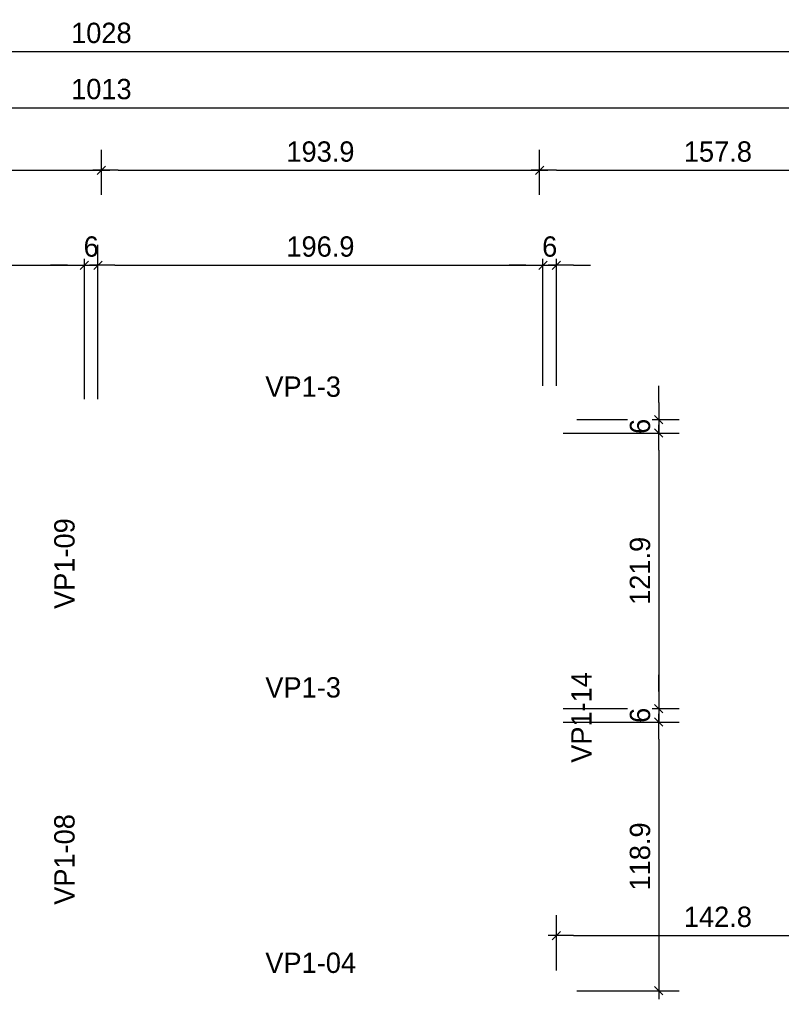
# Model space of a CAD drawing. Header units: millimetres. Extents: x 19442 to 19711, y 4351 to 4752.
# Tile 7 of 256: x 19448.81 to 19452.18, y 4519.63 to 4523.99. Entities that reach past the tile are written whole.
import ezdxf

# ---------------------------------------------------------------- set-up
doc = ezdxf.new("R2010")
doc.units = ezdxf.units.MM
doc.layers.add('0 @ 0.5', color=7, linetype='Continuous')
doc.layers.add('TEXTO @ 0.5', color=2, linetype='Continuous')
doc.styles.add('century gothic', font='GOTHIC.TTF')
doc.dimstyles.new('ANOTATIVE CM SMCONSTRUCCIONES', dxfattribs={"dimscale": 0, "dimtxt": 0.18, "dimasz": 0.15, "dimexe": 0.18, "dimexo": 0.18, "dimgap": 0.07, "dimtad": 1, "dimdec": 1, "dimlfac": 100, "dimdsep": 46, "dimtxsty": 'century gothic', "dimblk1": 'FLECHA1', "dimblk2": 'FLECHA1', "dimsah": 1, "dimcen": 0.18, "dimdle": 0.075, "dimclrd": 1, "dimclre": 1, "dimclrt": 2, "dimaunit": 1, "dimadec": 0, "dimazin": 2, "dimtfac": 0.75, "dimtdec": 1, "dimtix": 1, "dimtmove": 2, "dimatfit": 3, "dimfxl": 0.09, "dimtvp": 1.5, "dimtfill": 1, "dimtolj": 1, "dimtzin": 0, "dimarcsym": 0})

# ---------------------------------------------------------------- blocks, each defined once
blk = doc.blocks.new('FLECHA1')
at = {"color": 1}
blk.add_line((-1, 0), (0.496, 0), dxfattribs=at)
at = {"color": 4}
blk.add_line((-0.246, -0.248), (0.248, 0.25), dxfattribs=at)
blk = doc.blocks.new('*D415')
at = {"color": 1, "lineweight": -2, "transparency": 16777216}
for p, q in [((19447.2042, 4523.33), (19447.2042, 4523.4145)), ((19449.173, 4523.3197), (19449.173, 4523.4145)), ((19447.2792, 4523.3245), (19449.098, 4523.3245))]:
    blk.add_line(p, q, dxfattribs=at)
at = {"layer": 'Defpoints', "color": 0, "transparency": 16777216}
for p in [(19449.173, 4523.3245), (19447.2042, 4523.24), (19449.173, 4523.2297)]:
    blk.add_point(p, dxfattribs=at)
at = {"color": 1, "lineweight": -2, "transparency": 16777216, "xscale": 0.075, "yscale": 0.075, "zscale": 0.075, "rotation": 180}
blk.add_blockref('FLECHA1', (19447.2042, 4523.3245), dxfattribs=at)
at = {"color": 1, "lineweight": -2, "transparency": 16777216, "xscale": 0.075, "yscale": 0.075, "zscale": 0.075}
blk.add_blockref('FLECHA1', (19449.173, 4523.3245), dxfattribs=at)
at = {"color": 2, "transparency": 16777216, "insert": (19448.1886, 4523.4068), "char_height": 0.09, "attachment_point": 5, "style": 'century gothic', "bg_fill": 3, "box_fill_scale": 1.1, "bg_fill_color": 256, "bg_fill_true_color": 13158600, "bg_fill_transparency": 0}
blk.add_mtext('\\A1;196.9', dxfattribs=at)
blk = doc.blocks.new('*D416')
at = {"color": 1, "lineweight": -2, "transparency": 16777216}
for p, q in [((19449.173, 4523.3197), (19449.173, 4523.4145)), ((19449.248, 4523.3245), (19451.0367, 4523.3245))]:
    blk.add_line(p, q, dxfattribs=at)
at = {"layer": 'Defpoints', "color": 0, "transparency": 16777216}
for p in [(19451.1117, 4523.3245), (19451.1117, 4523.3245), (19449.173, 4523.2297)]:
    blk.add_point(p, dxfattribs=at)
at = {"color": 1, "lineweight": -2, "transparency": 16777216, "xscale": 0.075, "yscale": 0.075, "zscale": 0.075, "rotation": 180}
blk.add_blockref('FLECHA1', (19449.173, 4523.3245), dxfattribs=at)
at = {"color": 1, "lineweight": -2, "transparency": 16777216, "xscale": 0.075, "yscale": 0.075, "zscale": 0.075}
blk.add_blockref('FLECHA1', (19451.1117, 4523.3245), dxfattribs=at)
at = {"color": 2, "transparency": 16777216, "insert": (19450.1423, 4523.4068), "char_height": 0.09, "attachment_point": 5, "style": 'century gothic', "bg_fill": 3, "box_fill_scale": 1.1, "bg_fill_color": 256, "bg_fill_true_color": 13158600, "bg_fill_transparency": 0}
blk.add_mtext('\\A1;193.9', dxfattribs=at)
blk = doc.blocks.new('*D417')
at = {"color": 1, "lineweight": -2, "transparency": 16777216}
for p, q in [((19452.6898, 4523.3022), (19452.6898, 4523.4145)), ((19451.1867, 4523.3245), (19452.6148, 4523.3245))]:
    blk.add_line(p, q, dxfattribs=at)
at = {"layer": 'Defpoints', "color": 0, "transparency": 16777216}
for p in [(19451.1117, 4523.3245), (19452.6898, 4523.3245), (19452.6898, 4523.2122)]:
    blk.add_point(p, dxfattribs=at)
at = {"color": 1, "lineweight": -2, "transparency": 16777216, "xscale": 0.075, "yscale": 0.075, "zscale": 0.075, "rotation": 180}
blk.add_blockref('FLECHA1', (19451.1117, 4523.3245), dxfattribs=at)
at = {"color": 1, "lineweight": -2, "transparency": 16777216, "xscale": 0.075, "yscale": 0.075, "zscale": 0.075}
blk.add_blockref('FLECHA1', (19452.6898, 4523.3245), dxfattribs=at)
at = {"color": 2, "transparency": 16777216, "insert": (19451.9008, 4523.4068), "char_height": 0.09, "attachment_point": 5, "style": 'century gothic', "bg_fill": 3, "box_fill_scale": 1.1, "bg_fill_color": 256, "bg_fill_true_color": 13158600, "bg_fill_transparency": 0}
blk.add_mtext('\\A1;157.8', dxfattribs=at)
blk = doc.blocks.new('*D419')
at = {"color": 1, "lineweight": -2, "transparency": 16777216}
for p, q in [((19444.108, 4523.33), (19444.108, 4523.6913)), ((19454.2379, 4523.2156), (19454.2379, 4523.6913)), ((19444.183, 4523.6013), (19454.1629, 4523.6013))]:
    blk.add_line(p, q, dxfattribs=at)
at = {"layer": 'Defpoints', "color": 0, "transparency": 16777216}
for p in [(19454.2379, 4523.6013), (19444.108, 4523.24), (19454.2379, 4523.1256)]:
    blk.add_point(p, dxfattribs=at)
at = {"color": 1, "lineweight": -2, "transparency": 16777216, "xscale": 0.075, "yscale": 0.075, "zscale": 0.075, "rotation": 180}
blk.add_blockref('FLECHA1', (19444.108, 4523.6013), dxfattribs=at)
at = {"color": 1, "lineweight": -2, "transparency": 16777216, "xscale": 0.075, "yscale": 0.075, "zscale": 0.075}
blk.add_blockref('FLECHA1', (19454.2379, 4523.6013), dxfattribs=at)
at = {"color": 2, "transparency": 16777216, "insert": (19449.173, 4523.6835), "char_height": 0.09, "attachment_point": 5, "style": 'century gothic', "bg_fill": 3, "box_fill_scale": 1.1, "bg_fill_color": 256, "bg_fill_true_color": 13158600, "bg_fill_transparency": 0}
blk.add_mtext('\\A1;1013', dxfattribs=at)
blk = doc.blocks.new('*D435')
at = {"color": 1, "lineweight": -2, "transparency": 16777216}
for p, q in [((19447.2042, 4523.2156), (19447.2042, 4523.4145)), ((19449.173, 4523.2156), (19449.173, 4523.4145)), ((19447.2792, 4523.3245), (19449.098, 4523.3245))]:
    blk.add_line(p, q, dxfattribs=at)
at = {"layer": 'Defpoints', "color": 0, "transparency": 16777216}
for p in [(19449.173, 4523.3245), (19447.2042, 4523.1256), (19449.173, 4523.1256)]:
    blk.add_point(p, dxfattribs=at)
at = {"color": 1, "lineweight": -2, "transparency": 16777216, "xscale": 0.075, "yscale": 0.075, "zscale": 0.075, "rotation": 180}
blk.add_blockref('FLECHA1', (19447.2042, 4523.3245), dxfattribs=at)
at = {"color": 1, "lineweight": -2, "transparency": 16777216, "xscale": 0.075, "yscale": 0.075, "zscale": 0.075}
blk.add_blockref('FLECHA1', (19449.173, 4523.3245), dxfattribs=at)
at = {"color": 2, "transparency": 16777216, "insert": (19448.1886, 4523.4068), "char_height": 0.09, "attachment_point": 5, "style": 'century gothic', "bg_fill": 3, "box_fill_scale": 1.1, "bg_fill_color": 256, "bg_fill_true_color": 13158600, "bg_fill_transparency": 0}
blk.add_mtext('\\A1;196.9', dxfattribs=at)
blk = doc.blocks.new('*D436')
at = {"color": 1, "lineweight": -2, "transparency": 16777216}
for p, q in [((19449.173, 4523.2791), (19449.173, 4523.4145)), ((19451.1117, 4523.2156), (19451.1117, 4523.4145)), ((19449.248, 4523.3245), (19451.0367, 4523.3245))]:
    blk.add_line(p, q, dxfattribs=at)
at = {"layer": 'Defpoints', "color": 0, "transparency": 16777216}
for p in [(19451.1117, 4523.3245), (19449.173, 4523.1891), (19451.1117, 4523.1256)]:
    blk.add_point(p, dxfattribs=at)
at = {"color": 1, "lineweight": -2, "transparency": 16777216, "xscale": 0.075, "yscale": 0.075, "zscale": 0.075, "rotation": 180}
blk.add_blockref('FLECHA1', (19449.173, 4523.3245), dxfattribs=at)
at = {"color": 1, "lineweight": -2, "transparency": 16777216, "xscale": 0.075, "yscale": 0.075, "zscale": 0.075}
blk.add_blockref('FLECHA1', (19451.1117, 4523.3245), dxfattribs=at)
at = {"color": 2, "transparency": 16777216, "insert": (19450.1423, 4523.4068), "char_height": 0.09, "attachment_point": 5, "style": 'century gothic', "bg_fill": 3, "box_fill_scale": 1.1, "bg_fill_color": 256, "bg_fill_true_color": 13158600, "bg_fill_transparency": 0}
blk.add_mtext('\\A1;193.9', dxfattribs=at)
blk = doc.blocks.new('*D437')
at = {"color": 1, "lineweight": -2, "transparency": 16777216}
for p, q in [((19451.1117, 4523.2156), (19451.1117, 4523.4145)), ((19452.6898, 4523.2156), (19452.6898, 4523.4145)), ((19451.1867, 4523.3245), (19452.6148, 4523.3245))]:
    blk.add_line(p, q, dxfattribs=at)
at = {"layer": 'Defpoints', "color": 0, "transparency": 16777216}
for p in [(19452.6898, 4523.3245), (19451.1117, 4523.1256), (19452.6898, 4523.1256)]:
    blk.add_point(p, dxfattribs=at)
at = {"color": 1, "lineweight": -2, "transparency": 16777216, "xscale": 0.075, "yscale": 0.075, "zscale": 0.075, "rotation": 180}
blk.add_blockref('FLECHA1', (19451.1117, 4523.3245), dxfattribs=at)
at = {"color": 1, "lineweight": -2, "transparency": 16777216, "xscale": 0.075, "yscale": 0.075, "zscale": 0.075}
blk.add_blockref('FLECHA1', (19452.6898, 4523.3245), dxfattribs=at)
at = {"color": 2, "transparency": 16777216, "insert": (19451.9008, 4523.4068), "char_height": 0.09, "attachment_point": 5, "style": 'century gothic', "bg_fill": 3, "box_fill_scale": 1.1, "bg_fill_color": 256, "bg_fill_true_color": 13158600, "bg_fill_transparency": 0}
blk.add_mtext('\\A1;157.8', dxfattribs=at)
blk = doc.blocks.new('*D451')
at = {"color": 1, "lineweight": -2, "transparency": 16777216}
for p, q in [((19447.1892, 4522.3109), (19447.1892, 4522.9941)), ((19449.098, 4522.3109), (19449.098, 4522.9941)), ((19447.2642, 4522.9041), (19449.023, 4522.9041))]:
    blk.add_line(p, q, dxfattribs=at)
at = {"layer": 'Defpoints', "color": 0, "transparency": 16777216}
for p in [(19449.098, 4522.9041), (19447.1892, 4522.2209), (19449.098, 4522.2209)]:
    blk.add_point(p, dxfattribs=at)
at = {"color": 1, "lineweight": -2, "transparency": 16777216, "xscale": 0.075, "yscale": 0.075, "zscale": 0.075, "rotation": 180}
blk.add_blockref('FLECHA1', (19447.1892, 4522.9041), dxfattribs=at)
at = {"color": 1, "lineweight": -2, "transparency": 16777216, "xscale": 0.075, "yscale": 0.075, "zscale": 0.075}
blk.add_blockref('FLECHA1', (19449.098, 4522.9041), dxfattribs=at)
at = {"color": 2, "transparency": 16777216, "insert": (19448.1436, 4522.9864), "char_height": 0.09, "attachment_point": 5, "style": 'century gothic', "bg_fill": 3, "box_fill_scale": 1.1, "bg_fill_color": 256, "bg_fill_true_color": 13158600, "bg_fill_transparency": 0}
blk.add_mtext('\\A1;190.9', dxfattribs=at)
blk = doc.blocks.new('*D452')
at = {"color": 1, "lineweight": -2, "transparency": 16777216}
for p, q in [((19449.098, 4522.3109), (19449.098, 4522.9941)), ((19449.158, 4522.3109), (19449.158, 4522.9941)), ((19449.023, 4522.9041), (19448.948, 4522.9041)), ((19449.098, 4522.9041), (19449.158, 4522.9041)), ((19449.233, 4522.9041), (19449.308, 4522.9041))]:
    blk.add_line(p, q, dxfattribs=at)
at = {"layer": 'Defpoints', "color": 0, "transparency": 16777216}
for p in [(19449.158, 4522.9041), (19449.098, 4522.2209), (19449.158, 4522.2209)]:
    blk.add_point(p, dxfattribs=at)
at = {"color": 1, "lineweight": -2, "transparency": 16777216, "xscale": 0.075, "yscale": 0.075, "zscale": 0.075}
blk.add_blockref('FLECHA1', (19449.098, 4522.9041), dxfattribs=at)
at = {"color": 1, "lineweight": -2, "transparency": 16777216, "xscale": 0.075, "yscale": 0.075, "zscale": 0.075, "rotation": 180}
blk.add_blockref('FLECHA1', (19449.158, 4522.9041), dxfattribs=at)
at = {"color": 2, "transparency": 16777216, "insert": (19449.128, 4522.9864), "char_height": 0.09, "attachment_point": 5, "style": 'century gothic', "bg_fill": 3, "box_fill_scale": 1.1, "bg_fill_color": 256, "bg_fill_true_color": 13158600, "bg_fill_transparency": 0}
blk.add_mtext('\\A1;6', dxfattribs=at)
blk = doc.blocks.new('*D453')
at = {"color": 1, "lineweight": -2, "transparency": 16777216}
for p, q in [((19449.158, 4522.3109), (19449.158, 4522.9941)), ((19451.1267, 4522.3709), (19451.1267, 4522.9941)), ((19449.233, 4522.9041), (19451.0517, 4522.9041))]:
    blk.add_line(p, q, dxfattribs=at)
at = {"layer": 'Defpoints', "color": 0, "transparency": 16777216}
for p in [(19451.1267, 4522.9041), (19451.1267, 4522.2809), (19449.158, 4522.2209)]:
    blk.add_point(p, dxfattribs=at)
at = {"color": 1, "lineweight": -2, "transparency": 16777216, "xscale": 0.075, "yscale": 0.075, "zscale": 0.075, "rotation": 180}
blk.add_blockref('FLECHA1', (19449.158, 4522.9041), dxfattribs=at)
at = {"color": 1, "lineweight": -2, "transparency": 16777216, "xscale": 0.075, "yscale": 0.075, "zscale": 0.075}
blk.add_blockref('FLECHA1', (19451.1267, 4522.9041), dxfattribs=at)
at = {"color": 2, "transparency": 16777216, "insert": (19450.1423, 4522.9864), "char_height": 0.09, "attachment_point": 5, "style": 'century gothic', "bg_fill": 3, "box_fill_scale": 1.1, "bg_fill_color": 256, "bg_fill_true_color": 13158600, "bg_fill_transparency": 0}
blk.add_mtext('\\A1;196.9', dxfattribs=at)
blk = doc.blocks.new('*D454')
at = {"color": 1, "lineweight": -2, "transparency": 16777216}
for p, q in [((19451.1267, 4522.3709), (19451.1267, 4522.9941)), ((19451.1867, 4522.3709), (19451.1867, 4522.9941)), ((19451.0517, 4522.9041), (19450.9767, 4522.9041)), ((19451.1267, 4522.9041), (19451.1867, 4522.9041)), ((19451.2617, 4522.9041), (19451.3367, 4522.9041))]:
    blk.add_line(p, q, dxfattribs=at)
at = {"layer": 'Defpoints', "color": 0, "transparency": 16777216}
for p in [(19451.1867, 4522.9041), (19451.1267, 4522.2809), (19451.1867, 4522.2809)]:
    blk.add_point(p, dxfattribs=at)
at = {"color": 1, "lineweight": -2, "transparency": 16777216, "xscale": 0.075, "yscale": 0.075, "zscale": 0.075}
blk.add_blockref('FLECHA1', (19451.1267, 4522.9041), dxfattribs=at)
at = {"color": 1, "lineweight": -2, "transparency": 16777216, "xscale": 0.075, "yscale": 0.075, "zscale": 0.075, "rotation": 180}
blk.add_blockref('FLECHA1', (19451.1867, 4522.9041), dxfattribs=at)
at = {"color": 2, "transparency": 16777216, "insert": (19451.1567, 4522.9864), "char_height": 0.09, "attachment_point": 5, "style": 'century gothic', "bg_fill": 3, "box_fill_scale": 1.1, "bg_fill_color": 256, "bg_fill_true_color": 13158600, "bg_fill_transparency": 0}
blk.add_mtext('\\A1;6', dxfattribs=at)
blk = doc.blocks.new('*D480')
at = {"color": 1, "lineweight": -2, "transparency": 16777216}
for p, q in [((19451.6389, 4522.2959), (19451.6389, 4522.3709)), ((19451.2767, 4522.2209), (19451.7289, 4522.2209)), ((19451.6389, 4522.2209), (19451.6389, 4522.1609)), ((19451.2167, 4522.1609), (19451.7289, 4522.1609)), ((19451.6389, 4522.0859), (19451.6389, 4522.0109))]:
    blk.add_line(p, q, dxfattribs=at)
at = {"layer": 'Defpoints', "color": 0, "transparency": 16777216}
for p in [(19451.1867, 4522.2209), (19451.1267, 4522.1609), (19451.6389, 4522.1609)]:
    blk.add_point(p, dxfattribs=at)
at = {"color": 1, "lineweight": -2, "transparency": 16777216, "xscale": 0.075, "yscale": 0.075, "zscale": 0.075}
for p, rotation in [((19451.6389, 4522.2209), 270), ((19451.6389, 4522.1609), 90)]:
    blk.add_blockref('FLECHA1', p, dxfattribs=dict(at, rotation=rotation))
at = {"color": 2, "transparency": 16777216, "insert": (19451.5566, 4522.1909), "char_height": 0.09, "attachment_point": 5, "rotation": 90, "style": 'century gothic', "bg_fill": 3, "box_fill_scale": 1.1, "bg_fill_color": 256, "bg_fill_true_color": 13158600, "bg_fill_transparency": 0}
blk.add_mtext('\\A1;6', dxfattribs=at)
blk = doc.blocks.new('*D481')
at = {"color": 1, "lineweight": -2, "transparency": 16777216}
for p, q in [((19451.2167, 4522.1609), (19451.7289, 4522.1609)), ((19451.6389, 4522.0859), (19451.6389, 4521.0167)), ((19451.2167, 4520.9417), (19451.7289, 4520.9417))]:
    blk.add_line(p, q, dxfattribs=at)
at = {"layer": 'Defpoints', "color": 0, "transparency": 16777216}
for p in [(19451.1267, 4522.1609), (19451.1267, 4520.9417), (19451.6389, 4520.9417)]:
    blk.add_point(p, dxfattribs=at)
at = {"color": 1, "lineweight": -2, "transparency": 16777216, "xscale": 0.075, "yscale": 0.075, "zscale": 0.075}
for p, rotation in [((19451.6389, 4522.1609), 90), ((19451.6389, 4520.9417), 270)]:
    blk.add_blockref('FLECHA1', p, dxfattribs=dict(at, rotation=rotation))
at = {"color": 2, "transparency": 16777216, "insert": (19451.5566, 4521.5513), "char_height": 0.09, "attachment_point": 5, "rotation": 90, "style": 'century gothic', "bg_fill": 3, "box_fill_scale": 1.1, "bg_fill_color": 256, "bg_fill_true_color": 13158600, "bg_fill_transparency": 0}
blk.add_mtext('\\A1;121.9', dxfattribs=at)
blk = doc.blocks.new('*D482')
at = {"color": 1, "lineweight": -2, "transparency": 16777216}
for p, q in [((19451.6389, 4521.0167), (19451.6389, 4521.0917)), ((19451.2167, 4520.9417), (19451.7289, 4520.9417)), ((19451.6389, 4520.9417), (19451.6389, 4520.8817)), ((19451.2167, 4520.8817), (19451.7289, 4520.8817)), ((19451.6389, 4520.8067), (19451.6389, 4520.7317))]:
    blk.add_line(p, q, dxfattribs=at)
at = {"layer": 'Defpoints', "color": 0, "transparency": 16777216}
for p in [(19451.1267, 4520.9417), (19451.1267, 4520.8817), (19451.6389, 4520.8817)]:
    blk.add_point(p, dxfattribs=at)
at = {"color": 1, "lineweight": -2, "transparency": 16777216, "xscale": 0.075, "yscale": 0.075, "zscale": 0.075}
for p, rotation in [((19451.6389, 4520.9417), 270), ((19451.6389, 4520.8817), 90)]:
    blk.add_blockref('FLECHA1', p, dxfattribs=dict(at, rotation=rotation))
at = {"color": 2, "transparency": 16777216, "insert": (19451.5566, 4520.9117), "char_height": 0.09, "attachment_point": 5, "rotation": 90, "style": 'century gothic', "bg_fill": 3, "box_fill_scale": 1.1, "bg_fill_color": 256, "bg_fill_true_color": 13158600, "bg_fill_transparency": 0}
blk.add_mtext('\\A1;6', dxfattribs=at)
blk = doc.blocks.new('*D483')
at = {"color": 1, "lineweight": -2, "transparency": 16777216}
for p, q in [((19451.2167, 4520.8817), (19451.7289, 4520.8817)), ((19451.6389, 4520.8067), (19451.6389, 4519.7675)), ((19451.2767, 4519.6925), (19451.7289, 4519.6925))]:
    blk.add_line(p, q, dxfattribs=at)
at = {"layer": 'Defpoints', "color": 0, "transparency": 16777216}
for p in [(19451.1267, 4520.8817), (19451.1867, 4519.6925), (19451.6389, 4519.6925)]:
    blk.add_point(p, dxfattribs=at)
at = {"color": 1, "lineweight": -2, "transparency": 16777216, "xscale": 0.075, "yscale": 0.075, "zscale": 0.075}
for p, rotation in [((19451.6389, 4520.8817), 90), ((19451.6389, 4519.6925), 270)]:
    blk.add_blockref('FLECHA1', p, dxfattribs=dict(at, rotation=rotation))
at = {"color": 2, "transparency": 16777216, "insert": (19451.5566, 4520.2871), "char_height": 0.09, "attachment_point": 5, "rotation": 90, "style": 'century gothic', "bg_fill": 3, "box_fill_scale": 1.1, "bg_fill_color": 256, "bg_fill_true_color": 13158600, "bg_fill_transparency": 0}
blk.add_mtext('\\A1;118.9', dxfattribs=at)
blk = doc.blocks.new('*D484')
at = {"color": 1, "lineweight": -2, "transparency": 16777216}
for p, q in [((19451.1867, 4519.7825), (19451.1867, 4520.0269)), ((19452.6148, 4519.7225), (19452.6148, 4520.0269)), ((19451.2617, 4519.9369), (19452.5398, 4519.9369))]:
    blk.add_line(p, q, dxfattribs=at)
at = {"layer": 'Defpoints', "color": 0, "transparency": 16777216}
for p in [(19452.6148, 4519.9369), (19451.1867, 4519.6925), (19452.6148, 4519.6325)]:
    blk.add_point(p, dxfattribs=at)
at = {"color": 1, "lineweight": -2, "transparency": 16777216, "xscale": 0.075, "yscale": 0.075, "zscale": 0.075, "rotation": 180}
blk.add_blockref('FLECHA1', (19451.1867, 4519.9369), dxfattribs=at)
at = {"color": 1, "lineweight": -2, "transparency": 16777216, "xscale": 0.075, "yscale": 0.075, "zscale": 0.075}
blk.add_blockref('FLECHA1', (19452.6148, 4519.9369), dxfattribs=at)
at = {"color": 2, "transparency": 16777216, "insert": (19451.9008, 4520.0192), "char_height": 0.09, "attachment_point": 5, "style": 'century gothic', "bg_fill": 3, "box_fill_scale": 1.1, "bg_fill_color": 256, "bg_fill_true_color": 13158600, "bg_fill_transparency": 0}
blk.add_mtext('\\A1;142.8', dxfattribs=at)
blk = doc.blocks.new('*D739')
at = {"color": 1, "lineweight": -2, "transparency": 16777216}
for p, q in [((19444.033, 4522.3109), (19444.033, 4523.9398)), ((19454.3129, 4519.8725), (19454.3129, 4523.9398)), ((19444.108, 4523.8498), (19454.2379, 4523.8498))]:
    blk.add_line(p, q, dxfattribs=at)
at = {"layer": 'Defpoints', "color": 0, "transparency": 16777216}
for p in [(19454.3129, 4523.8498), (19444.033, 4522.2209), (19454.3129, 4519.7825)]:
    blk.add_point(p, dxfattribs=at)
at = {"color": 1, "lineweight": -2, "transparency": 16777216, "xscale": 0.075, "yscale": 0.075, "zscale": 0.075, "rotation": 180}
blk.add_blockref('FLECHA1', (19444.033, 4523.8498), dxfattribs=at)
at = {"color": 1, "lineweight": -2, "transparency": 16777216, "xscale": 0.075, "yscale": 0.075, "zscale": 0.075}
blk.add_blockref('FLECHA1', (19454.3129, 4523.8498), dxfattribs=at)
at = {"color": 2, "transparency": 16777216, "insert": (19449.173, 4523.9321), "char_height": 0.09, "attachment_point": 5, "style": 'century gothic', "bg_fill": 3, "box_fill_scale": 1.1, "bg_fill_color": 256, "bg_fill_true_color": 13158600, "bg_fill_transparency": 0}
blk.add_mtext('\\A1;1028', dxfattribs=at)

msp = doc.modelspace()

# ---------------------------------------------------------------- texts
at = {"layer": 'TEXTO @ 0.5', "color": 2, "char_height": 0.09, "width": 0.238534, "attachment_point": 1, "rotation": 90, "style": 'century gothic'}
for s, insert in [('VP1-09', (19448.9645, 4521.3827)), ('VP1-08', (19448.9645, 4520.0729))]:
    msp.add_mtext(s, dxfattribs=dict(at, insert=insert))
at = {"layer": 'TEXTO @ 0.5', "color": 2, "char_height": 0.09, "width": 0.238534, "attachment_point": 1, "style": 'century gothic'}
for s, insert in [('VP1-3', (19449.8985, 4521.0806)), ('VP1-04', (19449.8985, 4519.8614))]:
    msp.add_mtext(s, dxfattribs=dict(at, insert=insert))

# ---------------------------------------------------------------- dimensions: what is measured, and where the dimension line sits
at = {"layer": '0 @ 0.5'}
for base, p1, p2, picture, middle in [((19449.173, 4523.3245), (19447.2042, 4523.24), (19449.173, 4523.2297), '*D415', (19448.1886, 4523.4068)), ((19449.098, 4522.9041), (19447.1892, 4522.2209), (19449.098, 4522.2209), '*D451', (19448.1436, 4522.9864))]:
    dim = msp.add_linear_dim(base=base, p1=p1, p2=p2, dimstyle='ANOTATIVE CM SMCONSTRUCCIONES', override={"dimscale": 0.5, "dimtix": 1, "dimtofl": 1, "dimtmove": 2, "dimatfit": 3}, dxfattribs=at)
    dim.commit()
    dim.dimension.update_dxf_attribs({"geometry": picture, "text_midpoint": middle})

# ---------------------------------------------------------------- next in the draw order: dimensions: what is measured, and where the dimension line sits
for base, p1, p2, picture, middle in [((19451.1117, 4523.3245), (19449.173, 4523.2297), (19451.1117, 4523.3245), '*D416', (19450.1423, 4523.4068)), ((19449.158, 4522.9041), (19449.098, 4522.2209), (19449.158, 4522.2209), '*D452', (19449.128, 4522.9864))]:
    dim = msp.add_linear_dim(base=base, p1=p1, p2=p2, dimstyle='ANOTATIVE CM SMCONSTRUCCIONES', override={"dimscale": 0.5, "dimtix": 1, "dimtofl": 1, "dimtmove": 2, "dimatfit": 3}, dxfattribs=at)
    dim.commit()
    dim.dimension.update_dxf_attribs({"geometry": picture, "text_midpoint": middle})

# ---------------------------------------------------------------- next in the draw order: dimensions: what is measured, and where the dimension line sits
for base, p1, p2, picture, middle in [((19452.6898, 4523.3245), (19451.1117, 4523.3245), (19452.6898, 4523.2122), '*D417', (19451.9008, 4523.4068)), ((19451.1267, 4522.9041), (19449.158, 4522.2209), (19451.1267, 4522.2809), '*D453', (19450.1423, 4522.9864))]:
    dim = msp.add_linear_dim(base=base, p1=p1, p2=p2, dimstyle='ANOTATIVE CM SMCONSTRUCCIONES', override={"dimscale": 0.5, "dimtix": 1, "dimtofl": 1, "dimtmove": 2, "dimatfit": 3}, dxfattribs=at)
    dim.commit()
    dim.dimension.update_dxf_attribs({"geometry": picture, "text_midpoint": middle})

# ---------------------------------------------------------------- next in the draw order: texts
at = {"layer": 'TEXTO @ 0.5', "color": 2, "insert": (19449.8985, 4522.4118), "char_height": 0.09, "width": 0.238534, "attachment_point": 1, "style": 'century gothic'}
msp.add_mtext('VP1-3', dxfattribs=at)

# ---------------------------------------------------------------- next in the draw order: dimensions: what is measured, and where the dimension line sits
at = {"layer": '0 @ 0.5'}
for base, p1, p2, picture, middle in [((19454.2379, 4523.6013), (19444.108, 4523.24), (19454.2379, 4523.1256), '*D419', (19449.173, 4523.6835)), ((19451.1867, 4522.9041), (19451.1267, 4522.2809), (19451.1867, 4522.2809), '*D454', (19451.1567, 4522.9864))]:
    dim = msp.add_linear_dim(base=base, p1=p1, p2=p2, dimstyle='ANOTATIVE CM SMCONSTRUCCIONES', override={"dimscale": 0.5, "dimtix": 1, "dimtofl": 1, "dimtmove": 2, "dimatfit": 3}, dxfattribs=at)
    dim.commit()
    dim.dimension.update_dxf_attribs({"geometry": picture, "text_midpoint": middle})

# ---------------------------------------------------------------- next in the draw order: dimensions: what is measured, and where the dimension line sits
dim = msp.add_linear_dim(base=(19449.173, 4523.3245), p1=(19447.2042, 4523.1256), p2=(19449.173, 4523.1256), dimstyle='ANOTATIVE CM SMCONSTRUCCIONES', override={"dimscale": 0.5, "dimtix": 1, "dimtofl": 1, "dimtmove": 2, "dimatfit": 3}, dxfattribs=at)
dim.commit()
dim.dimension.update_dxf_attribs({"geometry": '*D435', "text_midpoint": (19448.1886, 4523.4068)})
dim = msp.add_linear_dim(base=(19451.6389, 4522.1609), p1=(19451.1867, 4522.2209), p2=(19451.1267, 4522.1609), angle=90, dimstyle='ANOTATIVE CM SMCONSTRUCCIONES', override={"dimscale": 0.5, "dimtix": 1, "dimtofl": 1, "dimtmove": 2, "dimatfit": 3}, dxfattribs=at)
dim.commit()
dim.dimension.update_dxf_attribs({"geometry": '*D480', "text_midpoint": (19451.5566, 4522.1909)})

# ---------------------------------------------------------------- next in the draw order: dimensions: what is measured, and where the dimension line sits
dim = msp.add_linear_dim(base=(19451.1117, 4523.3245), p1=(19449.173, 4523.1891), p2=(19451.1117, 4523.1256), dimstyle='ANOTATIVE CM SMCONSTRUCCIONES', override={"dimscale": 0.5, "dimtix": 1, "dimtofl": 1, "dimtmove": 2, "dimatfit": 3}, dxfattribs=at)
dim.commit()
dim.dimension.update_dxf_attribs({"geometry": '*D436', "text_midpoint": (19450.1423, 4523.4068)})
dim = msp.add_linear_dim(base=(19451.6389, 4520.9417), p1=(19451.1267, 4522.1609), p2=(19451.1267, 4520.9417), angle=90, dimstyle='ANOTATIVE CM SMCONSTRUCCIONES', override={"dimscale": 0.5, "dimtix": 1, "dimtofl": 1, "dimtmove": 2, "dimatfit": 3}, dxfattribs=at)
dim.commit()
dim.dimension.update_dxf_attribs({"geometry": '*D481', "text_midpoint": (19451.5566, 4521.5513)})

# ---------------------------------------------------------------- next in the draw order: dimensions: what is measured, and where the dimension line sits
dim = msp.add_linear_dim(base=(19452.6898, 4523.3245), p1=(19451.1117, 4523.1256), p2=(19452.6898, 4523.1256), dimstyle='ANOTATIVE CM SMCONSTRUCCIONES', override={"dimscale": 0.5, "dimtix": 1, "dimtofl": 1, "dimtmove": 2, "dimatfit": 3}, dxfattribs=at)
dim.commit()
dim.dimension.update_dxf_attribs({"geometry": '*D437', "text_midpoint": (19451.9008, 4523.4068)})
dim = msp.add_linear_dim(base=(19451.6389, 4520.8817), p1=(19451.1267, 4520.9417), p2=(19451.1267, 4520.8817), angle=90, dimstyle='ANOTATIVE CM SMCONSTRUCCIONES', override={"dimscale": 0.5, "dimtix": 1, "dimtofl": 1, "dimtmove": 2, "dimatfit": 3}, dxfattribs=at)
dim.commit()
dim.dimension.update_dxf_attribs({"geometry": '*D482', "text_midpoint": (19451.5566, 4520.9117)})

# ---------------------------------------------------------------- next in the draw order: dimensions: what is measured, and where the dimension line sits
dim = msp.add_linear_dim(base=(19451.6389, 4519.6925), p1=(19451.1267, 4520.8817), p2=(19451.1867, 4519.6925), angle=90, dimstyle='ANOTATIVE CM SMCONSTRUCCIONES', override={"dimscale": 0.5, "dimtix": 1, "dimtofl": 1, "dimtmove": 2, "dimatfit": 3}, dxfattribs=at)
dim.commit()
dim.dimension.update_dxf_attribs({"geometry": '*D483', "text_midpoint": (19451.5566, 4520.2871)})

# ---------------------------------------------------------------- next in the draw order: texts
at = {"layer": 'TEXTO @ 0.5', "color": 2, "insert": (19451.2521, 4520.7017), "char_height": 0.09, "width": 0.238534, "attachment_point": 1, "rotation": 90, "style": 'century gothic'}
msp.add_mtext('VP1-14', dxfattribs=at)

# ---------------------------------------------------------------- next in the draw order: dimensions: what is measured, and where the dimension line sits
at = {"layer": '0 @ 0.5'}
dim = msp.add_linear_dim(base=(19452.6148, 4519.9369), p1=(19451.1867, 4519.6925), p2=(19452.6148, 4519.6325), dimstyle='ANOTATIVE CM SMCONSTRUCCIONES', override={"dimscale": 0.5, "dimtix": 1, "dimtofl": 1, "dimtmove": 2, "dimatfit": 3}, dxfattribs=at)
dim.commit()
dim.dimension.update_dxf_attribs({"geometry": '*D484', "text_midpoint": (19451.9008, 4520.0192)})

# ---------------------------------------------------------------- next in the draw order: dimensions: what is measured, and where the dimension line sits
dim = msp.add_linear_dim(base=(19454.3129, 4523.8498), p1=(19444.033, 4522.2209), p2=(19454.3129, 4519.7825), dimstyle='ANOTATIVE CM SMCONSTRUCCIONES', override={"dimscale": 0.5, "dimtix": 1, "dimtofl": 1, "dimtmove": 2, "dimatfit": 3}, dxfattribs=at)
dim.commit()
dim.dimension.update_dxf_attribs({"geometry": '*D739', "text_midpoint": (19449.173, 4523.9321)})

doc.saveas('drawing.dxf')
